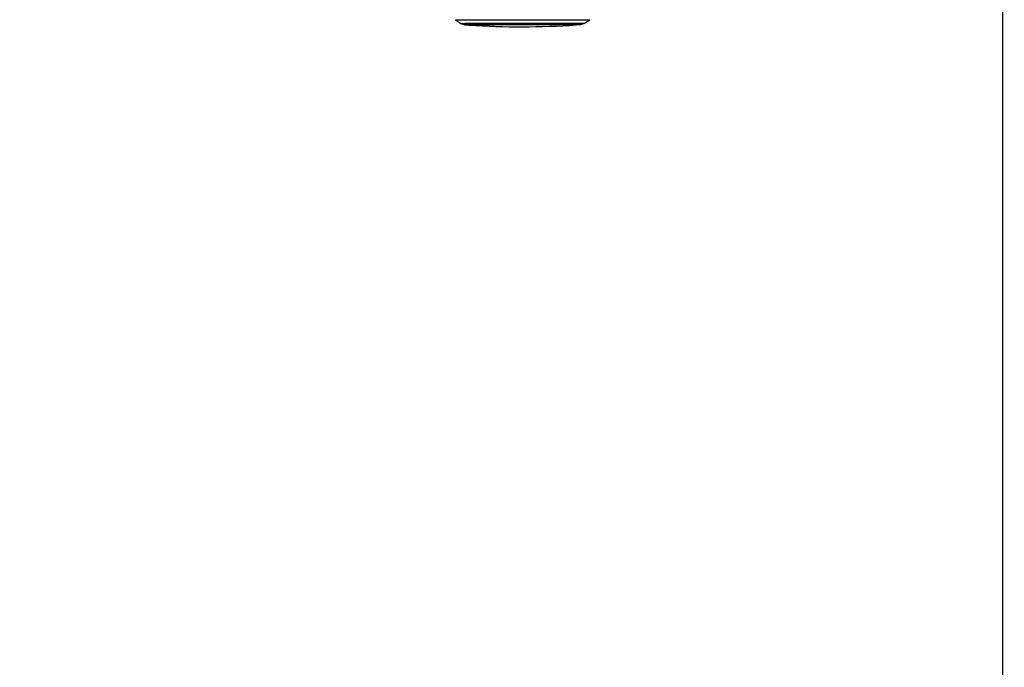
# Model space of a CAD drawing. Header units: millimetres. Extents: x 20 to 22981, y 40 to 19992.
# Tile 54 of 153: x 8446 to 10527, y 5051 to 6420. Entities that reach past the tile are written whole.
import ezdxf

# ---------------------------------------------------------------- set-up
doc = ezdxf.new("R2010")
doc.units = ezdxf.units.MM
doc.header["$LTSCALE"] = 2
doc.layers.add('COMPONENT_GEOMETRY', color=7, linetype='Continuous')
doc.styles.add('SLDTEXTSTYLE0', font='TXT', dxfattribs={"width": 0.75})
doc.dimstyles.new('SLDDIMSTYLE1', dxfattribs={"dimtxt": 100, "dimasz": 6.604, "dimexe": 0, "dimexo": 0.0625, "dimgap": 25, "dimtad": 0, "dimtih": 1, "dimtoh": 1, "dimdec": 1, "dimrnd": 1e-09, "dimzin": 12, "dimdsep": 46, "dimtxsty": 'SLDTEXTSTYLE0', "dimsah": 1, "dimcen": 0.09, "dimadec": 0, "dimazin": 3, "dimtfac": 1, "dimtdec": 1, "dimtofl": 0, "dimtmove": 0, "dimatfit": 3, "dimfxl": 1, "dimfrac": 2, "dimtolj": 1, "dimtzin": 12, "dimarcsym": 0})

# ---------------------------------------------------------------- blocks, each defined once
blk = doc.blocks.new('_D_5')
at = {"layer": 'COMPONENT_GEOMETRY', "color": 7}
for p, q in [((10523.3, 6612.5), (10523.3, 4529.8)), ((10323.2, 4509.5), (10292.8, 4509.5)), ((10292.8, 4509.5), (10292.8, 4350.8)), ((10723.4, 4509.5), (10753.8, 4509.5)), ((10753.8, 4509.5), (10753.8, 4350.8)), ((10292.8, 4350.8), (10323.2, 4350.8)), ((10753.8, 4350.8), (10723.4, 4350.8)), ((10523.3, 2118.5), (10523.3, 4201.1)), ((7030.6, 2118.5), (10529.6, 2118.5))]:
    blk.add_line(p, q, dxfattribs=at)
for points in [[(10523.3, 6612.5), (10522.3, 6605.9), (10524.3, 6605.9)], [(10523.3, 2118.5), (10524.3, 2125.1), (10522.3, 2125.1)]]:
    blk.add_solid(points, dxfattribs=at)
at = {"layer": 'COMPONENT_GEOMETRY', "color": 7, "char_height": 100, "attachment_point": 1, "style": 'SLDTEXTSTYLE0'}
for s, insert in [('7\'4.46"', (10323.2, 4479.7)), ('2247mm', (10250.5, 4330))]:
    blk.add_mtext(s, dxfattribs=dict(at, insert=insert))

msp = doc.modelspace()

# ---------------------------------------------------------------- linework, layer by layer
at = {"color": 8, "linetype": 'Continuous', "lineweight": 25}
for p, q in [((9366.86, 6419.58), (9366.87, 6419.59)), ((9395.71, 6408.78), (9395.71, 6408.78)), ((9621.73, 6409.08), (9621.73, 6409.08)), ((9629.61, 6409.72), (9629.57, 6409.71))]:
    msp.add_line(p, q, dxfattribs=at)
at = {"color": 7, "linetype": 'Continuous', "lineweight": 25}
for p, q in [((9366.86, 6419.58), (9378.18, 6412.37)), ((9380.02, 6411.5), (9385.35, 6409.78)), ((9632.09, 6410.11), (9637.42, 6411.85)), ((9639.25, 6412.72), (9650.55, 6419.96)), ((9395.71, 6408.78), (9395.73, 6408.77)), ((9621.73, 6409.08), (9621.71, 6409.08)), ((9621.71, 6409.08), (9621.73, 6409.08))]:
    msp.add_line(p, q, dxfattribs=at)
at = {"color": 7, "linetype": 'Continuous', "lineweight": 25, "flags": 128}
for points in [[(9366.87, 6419.59), (9366.91, 6419.59), (9367.53, 6419.6), (9368.85, 6419.62), (9370.87, 6419.63), (9373.58, 6419.65), (9376.95, 6419.67), (9380.99, 6419.69), (9385.66, 6419.7), (9390.94, 6419.72), (9396.81, 6419.74), (9403.24, 6419.76), (9410.19, 6419.78), (9417.64, 6419.8), (9425.54, 6419.82), (9433.85, 6419.84), (9442.53, 6419.85), (9451.55, 6419.87), (9460.85, 6419.89), (9470.39, 6419.91), (9480.11, 6419.92), (9489.99, 6419.94), (9499.95, 6419.95), (9509.96, 6419.97), (9519.96, 6419.98), (9529.91, 6419.99), (9539.75, 6420), (9549.43, 6420.01), (9558.92, 6420.02), (9568.15, 6420.03), (9577.09, 6420.03), (9585.68, 6420.04), (9593.89, 6420.04), (9601.68, 6420.04), (9609.01, 6420.04)], [(9609.01, 6420.04), (9615.83, 6420.04), (9622.12, 6420.04), (9627.85, 6420.04), (9632.98, 6420.03), (9637.5, 6420.03), (9641.37, 6420.02), (9644.58, 6420.01), (9647.11, 6420), (9648.96, 6419.99), (9650.1, 6419.98), (9650.55, 6419.97), (9650.55, 6419.97)], [(9387.83, 6409.39), (9388.02, 6409.4), (9388.91, 6409.41), (9390.5, 6409.43), (9392.78, 6409.44), (9395.74, 6409.46), (9399.37, 6409.48), (9403.63, 6409.49), (9408.52, 6409.51), (9413.99, 6409.53), (9420.02, 6409.54), (9426.57, 6409.56), (9433.6, 6409.58), (9441.07, 6409.6), (9448.94, 6409.61), (9457.16, 6409.63), (9465.68, 6409.65), (9474.46, 6409.66), (9483.43, 6409.68), (9492.56, 6409.69), (9501.78, 6409.71), (9511.04, 6409.72), (9520.28, 6409.73), (9529.46, 6409.74), (9538.52, 6409.75), (9547.4, 6409.76), (9556.06, 6409.77), (9564.43, 6409.77), (9572.48, 6409.78), (9580.16, 6409.78), (9587.42, 6409.78), (9594.21, 6409.78)], [(9394.93, 6409.38), (9394.08, 6409.39), (9393.72, 6409.4), (9394.08, 6409.41), (9395.14, 6409.42), (9396.9, 6409.44), (9399.35, 6409.45), (9402.48, 6409.47), (9406.26, 6409.49), (9410.67, 6409.5), (9415.68, 6409.52), (9421.27, 6409.54), (9427.4, 6409.55), (9434.03, 6409.57), (9441.13, 6409.59), (9448.63, 6409.6), (9456.51, 6409.62), (9464.71, 6409.64), (9473.18, 6409.65), (9481.87, 6409.67), (9490.73, 6409.68), (9499.7, 6409.7), (9508.72, 6409.71), (9517.74, 6409.72), (9526.71, 6409.73), (9535.57, 6409.74), (9544.26, 6409.75), (9552.73, 6409.76), (9560.93, 6409.76), (9568.81, 6409.77), (9576.32, 6409.77), (9583.41, 6409.77), (9590.04, 6409.77)], [(9621.73, 6409.08), (9621.73, 6409.08), (9621.34, 6409.09), (9620.23, 6409.1), (9618.41, 6409.11), (9615.91, 6409.12), (9612.72, 6409.13), (9608.88, 6409.13), (9604.4, 6409.14), (9599.32, 6409.14), (9593.67, 6409.14), (9587.48, 6409.14), (9580.79, 6409.14), (9573.65, 6409.14), (9566.09, 6409.14), (9558.17, 6409.13), (9549.94, 6409.12), (9541.45, 6409.12), (9532.76, 6409.11), (9523.91, 6409.1), (9514.96, 6409.09), (9505.98, 6409.08), (9497.01, 6409.06), (9488.11, 6409.05), (9479.35, 6409.04), (9470.77, 6409.02), (9462.44, 6409), (9454.39, 6408.99), (9446.69, 6408.97), (9439.38, 6408.95), (9432.51, 6408.94), (9426.12, 6408.92), (9420.25, 6408.9), (9414.95, 6408.89), (9410.23, 6408.87), (9406.14, 6408.85), (9402.7, 6408.84), (9399.92, 6408.82), (9397.84, 6408.81), (9396.45, 6408.79), (9395.78, 6408.78), (9395.71, 6408.78)], [(9590.04, 6409.77), (9596.17, 6409.77), (9601.76, 6409.77), (9606.77, 6409.77), (9611.19, 6409.76), (9614.97, 6409.76), (9618.09, 6409.75), (9620.54, 6409.74), (9622.31, 6409.73), (9623.37, 6409.72), (9623.72, 6409.71), (9623.72, 6409.71)], [(9594.21, 6409.78), (9600.5, 6409.78), (9606.26, 6409.78), (9611.44, 6409.78), (9616.02, 6409.77), (9619.97, 6409.77), (9623.27, 6409.76), (9625.89, 6409.75), (9627.83, 6409.74), (9629.07, 6409.73), (9629.6, 6409.72), (9629.61, 6409.72)]]:
    msp.add_lwpolyline(points, dxfattribs=at)
at = {"color": 8, "linetype": 'Continuous', "lineweight": 25, "flags": 128}
for points in [[(9378.18, 6412.37), (9378.45, 6412.38), (9379.43, 6412.39), (9381.12, 6412.41), (9383.5, 6412.42), (9386.57, 6412.44), (9390.3, 6412.46), (9394.68, 6412.48), (9399.68, 6412.49), (9405.28, 6412.51), (9411.44, 6412.53), (9418.14, 6412.55), (9425.32, 6412.57), (9432.97, 6412.58), (9441.03, 6412.6), (9449.46, 6412.62), (9458.21, 6412.64), (9467.23, 6412.65), (9476.49, 6412.67), (9485.92, 6412.69), (9495.47, 6412.7), (9505.1, 6412.71), (9514.75, 6412.73), (9524.36, 6412.74), (9533.89, 6412.75), (9543.28, 6412.76), (9552.48, 6412.77), (9561.44, 6412.78), (9570.12, 6412.78), (9578.46, 6412.79), (9586.42, 6412.79), (9593.95, 6412.79), (9601.02, 6412.79)], [(9380.02, 6411.5), (9380.29, 6411.51), (9381.25, 6411.53), (9382.92, 6411.54), (9385.26, 6411.56), (9388.29, 6411.57), (9391.97, 6411.59), (9396.29, 6411.61), (9401.22, 6411.63), (9406.74, 6411.64), (9412.81, 6411.66), (9419.41, 6411.68), (9426.5, 6411.7), (9434.04, 6411.72), (9441.98, 6411.73), (9450.29, 6411.75), (9458.92, 6411.77), (9467.82, 6411.78), (9476.94, 6411.8), (9486.24, 6411.82), (9495.66, 6411.83), (9505.15, 6411.84), (9514.66, 6411.86), (9524.14, 6411.87), (9533.53, 6411.88), (9542.79, 6411.89), (9551.87, 6411.9), (9560.7, 6411.9), (9569.25, 6411.91), (9577.48, 6411.91), (9585.32, 6411.92), (9592.75, 6411.92), (9599.72, 6411.92)], [(9385.35, 6409.78), (9385.35, 6409.78), (9385.8, 6409.79), (9386.94, 6409.81), (9388.78, 6409.82), (9391.31, 6409.84), (9394.52, 6409.85), (9398.37, 6409.87), (9402.86, 6409.89), (9407.96, 6409.9), (9413.63, 6409.92), (9419.85, 6409.94), (9426.57, 6409.96), (9433.77, 6409.98), (9441.4, 6409.99), (9449.41, 6410.01), (9457.76, 6410.03), (9466.4, 6410.04), (9475.29, 6410.06), (9484.37, 6410.07), (9493.58, 6410.09), (9502.89, 6410.1), (9512.22, 6410.12), (9521.54, 6410.13), (9530.78, 6410.14), (9539.9, 6410.15), (9548.84, 6410.16), (9557.55, 6410.16), (9565.98, 6410.17), (9574.08, 6410.17), (9581.8, 6410.18), (9589.11, 6410.18), (9595.96, 6410.18)], [(9595.96, 6410.18), (9602.31, 6410.18), (9608.12, 6410.18), (9613.36, 6410.17), (9618, 6410.17), (9622.02, 6410.16), (9625.39, 6410.16), (9628.09, 6410.15), (9630.1, 6410.14), (9631.43, 6410.13), (9632.04, 6410.12), (9632.09, 6410.11)], [(9599.72, 6411.92), (9606.19, 6411.92), (9612.13, 6411.92), (9617.51, 6411.91), (9622.29, 6411.91), (9626.45, 6411.9), (9629.97, 6411.9), (9632.82, 6411.89), (9635, 6411.88), (9636.49, 6411.87), (9637.28, 6411.86), (9637.41, 6411.85)], [(9601.02, 6412.79), (9607.58, 6412.79), (9613.61, 6412.79), (9619.06, 6412.79), (9623.91, 6412.78), (9628.13, 6412.78), (9631.7, 6412.77), (9634.59, 6412.76), (9636.8, 6412.75), (9638.31, 6412.74), (9639.11, 6412.73), (9639.25, 6412.72)], [(9387.88, 6409.39), (9387.84, 6409.39), (9387.83, 6409.39)]]:
    msp.add_lwpolyline(points, dxfattribs=at)
at = {"color": 7, "linetype": 'Continuous', "lineweight": 25}
for centre, radius, start, end in [((9393.5, 6814.13), 404.78, 269.20296, 270.08786), ((9393.53, 6820.09), 410.74, 269.21085, 270.08532), ((9506.45, 8098.71), 1693.56, 266.25158, 273.90248), ((9623.04, 6774.64), 364.99, 270.00224, 271.02995), ((9622.34, 6869.58), 459.92, 270.11485, 270.90066)]:
    msp.add_arc(centre, radius, start, end, dxfattribs=at)
for points, knots in [([(9378.36, 6412.26), (9378.72, 6412.06), (9379.36, 6411.71), (9380.04, 6411.5), (9380.33, 6411.41)], [0, 0, 0, 0, 0.5658025, 1, 1, 1, 1]), ([(9637.12, 6411.77), (9637.47, 6411.87), (9638.13, 6412.06), (9638.71, 6412.45), (9638.98, 6412.63)], [0, 0, 0, 0, 0.5349668, 1, 1, 1, 1]), ([(9385.39, 6409.78), (9385.51, 6409.74), (9385.89, 6409.6), (9386.43, 6409.51), (9386.88, 6409.44), (9387.16, 6409.41), (9387.39, 6409.4), (9387.47, 6409.4), (9387.51, 6409.39)], [0, 0, 0, 0, 0.0924085, 0.2875377, 0.4175056, 0.5390599, 0.7190783, 1, 1, 1, 1]), ([(9394.38, 6409.41), (9394.4, 6409.4), (9394.5, 6409.26), (9394.75, 6409.09), (9395, 6408.95), (9395.1, 6408.91), (9395.1, 6408.91)], [0, 0, 0, 0, 0.0639795, 0.5664672, 0.9847025, 1, 1, 1, 1]), ([(9395.04, 6408.94), (9395.11, 6408.91), (9395.25, 6408.86), (9395.41, 6408.82), (9395.54, 6408.79), (9395.66, 6408.78), (9395.69, 6408.78), (9395.72, 6408.77)], [0, 0, 0, 0, 0.120545, 0.2458164, 0.3755058, 0.574072, 1, 1, 1, 1]), ([(9622.34, 6409.22), (9622.39, 6409.24), (9622.58, 6409.32), (9622.91, 6409.52), (9623.09, 6409.76), (9623.16, 6409.86)], [0, 0, 0, 0, 0.1689482, 0.6745673, 1, 1, 1, 1]), ([(9629.96, 6409.72), (9630.03, 6409.72), (9630.13, 6409.73), (9630.52, 6409.76), (9631.07, 6409.84), (9631.56, 6409.96), (9631.85, 6410.04)], [0, 0, 0, 0, 0.3931371, 0.5851612, 0.750967, 1, 1, 1, 1])]:
    msp.add_open_spline(points, degree=3, knots=knots, dxfattribs=at)

# ---------------------------------------------------------------- dimensions: what is measured, and where the dimension line sits
at = {"layer": 'COMPONENT_GEOMETRY', "color": 7}
dim = msp.add_linear_dim(base=(10523.29, 6612.47), p1=(7028.11, 2118.49), p2=(12075.31, 6612.47), angle=90, dimstyle='SLDDIMSTYLE1', dxfattribs=at)
dim.commit()
dim.dimension.update_dxf_attribs({"geometry": '_D_5', "text_midpoint": (10523.29, 4365.48), "dimtype": 160})

doc.saveas('drawing.dxf')
